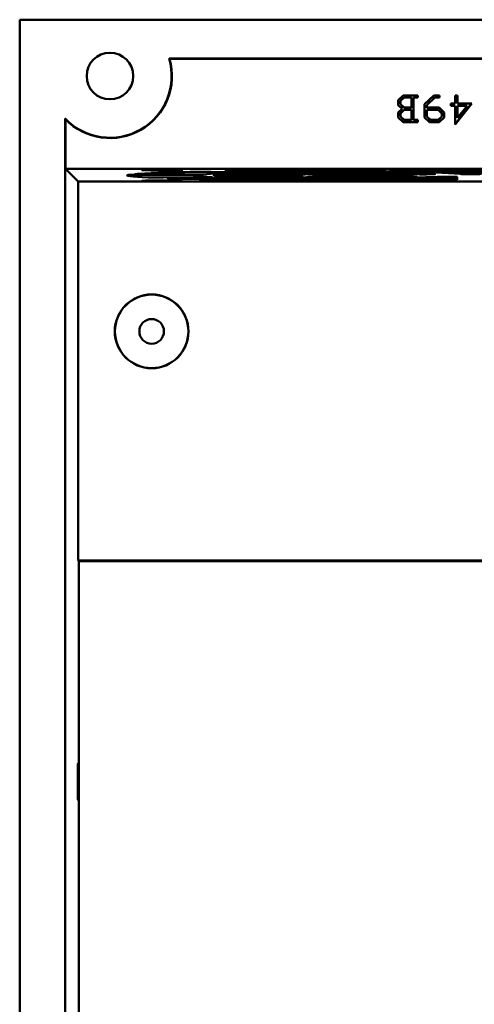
# Model space of a CAD drawing. Header units: inches. Extents: x 2.2 to 39.6, y -5.4 to 27.4.
# Tile 60 of 62: x 35.1 to 37.2, y 11.8 to 16.3. Entities that reach past the tile are written whole.
import ezdxf

# ---------------------------------------------------------------- set-up
doc = ezdxf.new("R2010")
doc.units = ezdxf.units.IN
doc.header["$MEASUREMENT"] = 0
doc.layers.add('Visible Edges(ANSI)', color=7, linetype='Continuous', lineweight=50)

msp = doc.modelspace()

# ---------------------------------------------------------------- linework, layer by layer
at = {"layer": 'Visible Edges(ANSI)'}
for p, q in [((35.0892, 16.2805), (35.0892, 4.8531)), ((39.5734, 16.2805), (35.0892, 16.2805)), ((35.7704, 16.1033), (38.8922, 16.1033)), ((38.8905, 16.102), (35.7722, 16.102)), ((36.8143, 15.9144), (36.8374, 15.936)), ((36.8145, 15.9143), (36.8375, 15.9357)), ((36.8249, 15.9104), (36.8418, 15.9262)), ((36.8418, 15.926), (36.8251, 15.9103)), ((36.8374, 15.936), (36.9035, 15.936)), ((36.8374, 15.936), (36.8375, 15.9357)), ((36.8375, 15.9357), (36.9032, 15.9357)), ((36.8418, 15.926), (36.8418, 15.9262)), ((36.8418, 15.9262), (36.8744, 15.9262)), ((36.8742, 15.926), (36.8418, 15.926)), ((36.8742, 15.926), (36.8744, 15.9262)), ((36.8742, 15.88), (36.8742, 15.926)), ((36.8744, 15.9262), (36.8744, 15.8798)), ((36.9032, 15.9262), (36.8846, 15.9262)), ((36.8848, 15.926), (36.8846, 15.9262)), ((36.8846, 15.9262), (36.8846, 15.8235)), ((36.9035, 15.926), (36.8848, 15.926)), ((36.8848, 15.926), (36.8848, 15.8237)), ((36.9035, 15.936), (36.9032, 15.9357)), ((36.9032, 15.9357), (36.9032, 15.9262)), ((36.9035, 15.926), (36.9032, 15.9262)), ((36.9035, 15.936), (36.9035, 15.926)), ((36.9339, 15.8957), (36.9769, 15.936)), ((36.9341, 15.8956), (36.977, 15.9357)), ((36.9813, 15.9262), (36.9445, 15.8916)), ((36.9814, 15.926), (36.9447, 15.8916)), ((36.9769, 15.936), (37.0031, 15.936)), ((36.9769, 15.936), (36.977, 15.9357)), ((36.977, 15.9357), (37.0029, 15.9357)), ((37.0029, 15.9262), (36.9813, 15.9262)), ((36.9814, 15.926), (36.9813, 15.9262)), ((37.0031, 15.926), (36.9814, 15.926)), ((37.0031, 15.936), (37.0029, 15.9357)), ((37.0029, 15.9357), (37.0029, 15.9262)), ((37.0031, 15.926), (37.0029, 15.9262)), ((37.0031, 15.936), (37.0031, 15.926)), ((37.0735, 15.9348), (37.0737, 15.9346)), ((37.0735, 15.8986), (37.0735, 15.9348)), ((37.0735, 15.9348), (37.0843, 15.9348)), ((37.0737, 15.8984), (37.0737, 15.9346)), ((37.0737, 15.9346), (37.084, 15.9346)), ((37.0843, 15.9348), (37.084, 15.9346)), ((37.084, 15.9346), (37.084, 15.8984)), ((37.0843, 15.9348), (37.0843, 15.8986)), ((36.8143, 15.9144), (36.8145, 15.9143)), ((36.8143, 15.8916), (36.8143, 15.9144)), ((36.8143, 15.8916), (36.8145, 15.8916)), ((36.8321, 15.8747), (36.8143, 15.8916)), ((36.8143, 15.8581), (36.8321, 15.8747)), ((36.8145, 15.8916), (36.8145, 15.9143)), ((36.8324, 15.8747), (36.8145, 15.8916)), ((36.8145, 15.858), (36.8324, 15.8747)), ((36.8251, 15.9103), (36.8249, 15.9104)), ((36.8249, 15.8956), (36.8249, 15.9104)), ((36.8251, 15.8957), (36.8249, 15.8956)), ((36.8418, 15.8798), (36.8249, 15.8956)), ((36.8251, 15.9103), (36.8251, 15.8957)), ((36.8251, 15.8957), (36.8418, 15.88)), ((36.8321, 15.8747), (36.8324, 15.8747)), ((36.8418, 15.88), (36.8742, 15.88)), ((36.8418, 15.88), (36.8418, 15.8798)), ((36.8744, 15.8798), (36.8418, 15.8798)), ((36.8742, 15.88), (36.8744, 15.8798)), ((36.9339, 15.8957), (36.9341, 15.8956)), ((36.9339, 15.8353), (36.9339, 15.8957)), ((36.9341, 15.8354), (36.9341, 15.8956)), ((36.9447, 15.8916), (36.9445, 15.8916)), ((36.9445, 15.8916), (36.9445, 15.8798)), ((36.9447, 15.88), (36.9445, 15.8798)), ((36.9445, 15.8798), (37.0012, 15.8798)), ((36.9447, 15.8916), (36.9447, 15.88)), ((36.9447, 15.88), (37.0013, 15.88)), ((37.0013, 15.88), (37.0012, 15.8798)), ((37.0012, 15.8798), (37.0241, 15.858)), ((37.0013, 15.88), (37.0244, 15.8581)), ((37.0549, 15.8986), (37.0551, 15.8984)), ((37.0549, 15.8884), (37.0549, 15.8986)), ((37.0549, 15.8986), (37.0735, 15.8986)), ((37.0549, 15.8884), (37.0551, 15.8887)), ((37.0735, 15.8884), (37.0549, 15.8884)), ((37.0551, 15.8887), (37.0551, 15.8984)), ((37.0551, 15.8984), (37.0737, 15.8984)), ((37.0737, 15.8887), (37.0551, 15.8887)), ((37.0735, 15.8986), (37.0737, 15.8984)), ((37.1494, 15.8986), (37.0735, 15.8035)), ((37.0735, 15.8884), (37.0737, 15.8887)), ((37.0735, 15.8035), (37.0735, 15.8884)), ((37.1489, 15.8984), (37.0737, 15.8041)), ((37.0737, 15.8041), (37.0737, 15.8887)), ((37.0843, 15.8986), (37.084, 15.8984)), ((37.084, 15.8984), (37.1489, 15.8984)), ((37.084, 15.8887), (37.1283, 15.8887)), ((37.0843, 15.8884), (37.084, 15.8887)), ((37.1283, 15.8887), (37.084, 15.8331)), ((37.084, 15.8331), (37.084, 15.8887)), ((37.0843, 15.8986), (37.1494, 15.8986)), ((37.1279, 15.8884), (37.0843, 15.8884)), ((37.0843, 15.8338), (37.1279, 15.8884)), ((37.0843, 15.8884), (37.0843, 15.8338)), ((37.1279, 15.8884), (37.1283, 15.8887)), ((37.1494, 15.8986), (37.1489, 15.8984)), ((35.2964, 7.4782), (35.2964, 15.8308)), ((36.8143, 15.8581), (36.8145, 15.858)), ((36.8143, 15.8353), (36.8143, 15.8581)), ((36.8143, 15.8353), (36.8145, 15.8354)), ((36.8374, 15.8136), (36.8143, 15.8353)), ((36.8145, 15.8354), (36.8145, 15.858)), ((36.8375, 15.8139), (36.8145, 15.8354)), ((36.8249, 15.8541), (36.8418, 15.87)), ((36.8251, 15.854), (36.8249, 15.8541)), ((36.8249, 15.8394), (36.8249, 15.8541)), ((36.8251, 15.8395), (36.8249, 15.8394)), ((36.8418, 15.8235), (36.8249, 15.8394)), ((36.8418, 15.8698), (36.8251, 15.854)), ((36.8251, 15.854), (36.8251, 15.8395)), ((36.8251, 15.8395), (36.8418, 15.8237)), ((36.8418, 15.8698), (36.8418, 15.87)), ((36.8418, 15.87), (36.8744, 15.87)), ((36.8742, 15.8698), (36.8418, 15.8698)), ((36.8742, 15.8698), (36.8744, 15.87)), ((36.8742, 15.8237), (36.8742, 15.8698)), ((36.8744, 15.87), (36.8744, 15.8235)), ((36.9339, 15.8353), (36.9341, 15.8354)), ((36.957, 15.8136), (36.9339, 15.8353)), ((36.9571, 15.8139), (36.9341, 15.8354)), ((36.9445, 15.87), (36.997, 15.87)), ((36.9447, 15.8698), (36.9445, 15.87)), ((36.9445, 15.8394), (36.9445, 15.87)), ((36.9447, 15.8395), (36.9445, 15.8394)), ((36.9614, 15.8235), (36.9445, 15.8394)), ((36.9969, 15.8698), (36.9447, 15.8698)), ((36.9447, 15.8698), (36.9447, 15.8395)), ((36.9447, 15.8395), (36.9614, 15.8237)), ((36.9969, 15.8698), (36.997, 15.87)), ((37.0136, 15.854), (36.9969, 15.8698)), ((36.9969, 15.8237), (37.0136, 15.8395)), ((36.997, 15.87), (37.0138, 15.8541)), ((37.0138, 15.8394), (36.997, 15.8235)), ((37.0241, 15.8354), (37.0012, 15.8139)), ((37.0244, 15.8353), (37.0013, 15.8136)), ((37.0136, 15.854), (37.0138, 15.8541)), ((37.0136, 15.8395), (37.0136, 15.854)), ((37.0136, 15.8395), (37.0138, 15.8394)), ((37.0138, 15.8541), (37.0138, 15.8394)), ((37.0244, 15.8581), (37.0241, 15.858)), ((37.0241, 15.858), (37.0241, 15.8354)), ((37.0244, 15.8353), (37.0241, 15.8354)), ((37.0244, 15.8581), (37.0244, 15.8353)), ((37.0843, 15.8338), (37.084, 15.8331)), ((35.2977, 15.8276), (35.2977, 15.602)), ((36.8374, 15.8136), (36.8375, 15.8139)), ((36.9035, 15.8136), (36.8374, 15.8136)), ((36.9032, 15.8139), (36.8375, 15.8139)), ((36.8418, 15.8237), (36.8742, 15.8237)), ((36.8418, 15.8237), (36.8418, 15.8235)), ((36.8744, 15.8235), (36.8418, 15.8235)), ((36.8742, 15.8237), (36.8744, 15.8235)), ((36.8848, 15.8237), (36.8846, 15.8235)), ((36.8846, 15.8235), (36.9032, 15.8235)), ((36.8848, 15.8237), (36.9035, 15.8237)), ((36.9035, 15.8237), (36.9032, 15.8235)), ((36.9032, 15.8235), (36.9032, 15.8139)), ((36.9035, 15.8136), (36.9032, 15.8139)), ((36.9035, 15.8237), (36.9035, 15.8136)), ((36.957, 15.8136), (36.9571, 15.8139)), ((37.0013, 15.8136), (36.957, 15.8136)), ((37.0012, 15.8139), (36.9571, 15.8139)), ((36.9614, 15.8237), (36.9969, 15.8237)), ((36.9614, 15.8237), (36.9614, 15.8235)), ((36.997, 15.8235), (36.9614, 15.8235)), ((36.9969, 15.8237), (36.997, 15.8235)), ((37.0013, 15.8136), (37.0012, 15.8139)), ((37.0735, 15.8035), (37.0737, 15.8041)), ((35.2977, 15.602), (39.365, 15.602)), ((35.2977, 15.602), (35.3564, 15.5433)), ((35.8503, 15.5734), (35.639, 15.5739)), ((35.6568, 15.5761), (35.8684, 15.5755)), ((35.7425, 15.5612), (35.9363, 15.5628)), ((35.9866, 15.5608), (35.7931, 15.5593)), ((35.8909, 15.5728), (35.8908, 15.5712)), ((36.1245, 15.5853), (35.9625, 15.5877)), ((36.2981, 15.5723), (36.0314, 15.573)), ((36.0429, 15.5893), (36.205, 15.5869)), ((36.0494, 15.5751), (36.3164, 15.5744)), ((36.103, 15.5641), (36.3482, 15.5661)), ((36.398, 15.5641), (36.1533, 15.5622)), ((36.4664, 15.5801), (36.2625, 15.5832)), ((36.3409, 15.5715), (36.3408, 15.5712)), ((36.3429, 15.5848), (36.5469, 15.5817)), ((36.7619, 15.5711), (36.4803, 15.5718)), ((36.4987, 15.5739), (36.7792, 15.5732)), ((36.516, 15.5674), (36.7756, 15.5695)), ((36.8262, 15.5675), (36.5657, 15.5655)), ((36.8191, 15.5748), (36.6054, 15.578)), ((36.7208, 15.5926), (36.6602, 15.5962)), ((36.6859, 15.5796), (36.8989, 15.5764)), ((36.7337, 15.5621), (36.889, 15.5663)), ((36.8484, 15.5851), (36.7722, 15.5896)), ((36.7778, 15.5968), (36.8383, 15.5932)), ((36.9915, 15.5651), (36.836, 15.5609)), ((36.8896, 15.5902), (36.9656, 15.5857)), ((36.9796, 15.5773), (36.9002, 15.582)), ((37.0174, 15.5826), (37.0965, 15.5779)), ((37.0835, 15.5596), (37.0835, 15.5646)), ((35.3564, 15.5433), (35.3564, 13.8174)), ((39.3063, 15.5433), (35.3564, 15.5433)), ((36.2741, 15.5496), (36.389, 15.5527)), ((36.4917, 15.5515), (36.3771, 15.5484)), ((36.4883, 15.5554), (36.6339, 15.5593)), ((36.7363, 15.5582), (36.591, 15.5542)), ((37.0832, 15.5448), (37.0833, 15.5485)), ((37.0833, 15.5517), (37.0834, 15.5564)), ((35.3595, 13.8143), (35.3564, 13.8174)), ((38.9325, 13.8174), (35.3564, 13.8174)), ((35.3595, 13.8143), (35.3595, 7.5413)), ((38.9295, 13.8143), (35.3595, 13.8143))]:
    msp.add_line(p, q, dxfattribs=at)
for centre, radius in [((35.5007, 16.024), 0.1061), ((35.6907, 14.8611), 0.168), ((35.6907, 14.8611), 0.1673), ((35.6907, 14.8611), 0.0561)]:
    msp.add_circle(centre, radius, dxfattribs=at)
for radius, start, end in [(0.2812, 223.3848, 16.3901), (0.2825, 224.0483, 16.0355)]:
    msp.add_arc((35.5007, 16.024), radius, start, end, dxfattribs=at)
for centre, major_axis, ratio, start_param, end_param in [((37.1445, 15.5712), (1.5664, 0), 0.017455, 3.070615, 3.495013), ((37.1445, 15.5712), (1.5664, 0), 0.017455, 2.499856, 2.923775), ((37.1445, 15.5712), (1.2536, 0), 0.017455, 3.081152, 3.481756), ((37.1445, 15.5712), (1.2536, 0), 0.017455, 2.510734, 2.91038), ((37.1445, 15.5712), (-1.1714, 0), 0.017455, 6.236768, 6.609609), ((37.1445, 15.5712), (-1.1714, 0), 0.017455, 5.666309, 6.038274), ((37.1445, 15.5712), (1.5664, 0), 0.017455, 1.929399, 2.353018), ((37.1445, 15.5712), (1.2536, 0), 0.017455, 3.652521, 4.054077), ((37.1445, 15.5712), (-1.1714, 0), 0.017455, 0.52494, 0.898671), ((37.1445, 15.5712), (1.2536, 0), 0.017455, 1.940971, 2.339942), ((37.1445, 15.5712), (0.8036, 0), 0.017455, 3.124747, 3.435345), ((37.1445, 15.5712), (-1.1714, 0), 0.017455, 5.096459, 5.467818), ((37.1445, 15.5712), (0.8036, 0), 0.017455, 2.554677, 2.863845), ((37.1445, 15.5712), (-0.7214, 0), 0.017455, 0.018206, 0.257602), ((37.1445, 15.5712), (-0.7214, 0), 0.017455, 5.73145, 5.969289), ((37.1445, 15.5712), (0.8036, 0), 0.017455, 3.696236, 4.008214), ((37.1445, 15.5712), (-0.7214, 0), 0.017455, 0.589744, 0.830651), ((37.1445, 15.5712), (0.8036, 0), 0.017455, 1.985624, 2.293748), ((37.1445, 15.5712), (-0.7214, 0), 0.017455, 5.162645, 5.399354), ((36.7548, 15.5703), (0.0501, 0), 0.01742, 5.140732, 7.710698), ((36.7863, 15.5741), (0.0501, 0), 0.01743, 4.570528, 7.140494), ((37.1445, 15.5712), (1.5664, 0), 0.017455, 1.359036, 1.782557), ((36.8469, 15.5667), (-0.0501, 0), 0.017448, 2.569658, 5.139624), ((37.1445, 15.5712), (1.2536, 0), 0.017455, 1.371431, 1.770162), ((36.9316, 15.577), (0.05, 0), 0.017466, 3.999478, 6.569444), ((37.1445, 15.5712), (-1.1714, 0), 0.017455, 4.526816, 4.897962), ((37.0335, 15.5646), (-0.05, 0), 0.017481, 3.141287, 5.711253), ((37.1445, 15.5712), (0.8036, 0), 0.017455, 1.416923, 1.72467), ((37.1445, 15.5712), (-0.7214, 0), 0.017455, 4.594238, 4.83054), ((37.1445, 15.5781), (0.05, 0), 0.017486, 3.427406, 5.997372), ((37.1445, 15.5712), (1.5664, 0), 0.017455, 3.641868, 4.066792), ((37.1445, 15.5712), (1.5664, 0), 0.017455, 4.21367, 4.638945), ((37.1445, 15.5712), (1.2536, 0), 0.017455, 4.224847, 4.627003), ((37.1445, 15.5712), (-1.1714, 0), 0.017455, 1.097218, 1.471516), ((37.1445, 15.5712), (0.8036, 0), 0.017455, 4.26911, 4.581938), ((37.1445, 15.5712), (-0.7214, 0), 0.017455, 1.162846, 1.404687)]:
    msp.add_ellipse(centre, major_axis=major_axis, ratio=ratio, start_param=start_param, end_param=end_param, dxfattribs=at)
for centre, major_axis in [((35.7395, 15.5957), (0.0933, 0)), ((35.7395, 15.5467), (0.0925, 0)), ((35.3551, 12.8103), (0, 0.0825))]:
    msp.add_ellipse(centre, major_axis=major_axis, ratio=0.017455, dxfattribs=at)
msp.add_rational_spline([(35.7704, 16.1033), (35.7713, 16.1027), (35.7722, 16.102)], [1, 0.999999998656, 1], degree=2, dxfattribs=at)
msp.add_open_spline([(35.2977, 15.8276), (35.297, 15.8292), (35.2964, 15.8308)], degree=2, dxfattribs=at)
for points, knots in [([(35.639, 15.5739), (35.6325, 15.574), (35.626, 15.5739), (35.6133, 15.5739), (35.6074, 15.5738), (35.5969, 15.5737), (35.5925, 15.5736), (35.5871, 15.5735), (35.5854, 15.5734), (35.583, 15.5733), (35.5823, 15.5732), (35.582, 15.5731)], [0, 0, 0, 0, 0.0496212, 0.0496212, 0.0992248, 0.0992248, 0.1488205, 0.1488205, 0.1789516, 0.1789516, 0.2090847, 0.2090847, 0.2090847, 0.2090847]), ([(35.6151, 15.5771), (35.6137, 15.577), (35.6135, 15.5769), (35.6158, 15.5767), (35.6181, 15.5765), (35.625, 15.5764), (35.6295, 15.5763), (35.6381, 15.5762), (35.6416, 15.5761), (35.649, 15.5761), (35.6528, 15.5761), (35.6568, 15.5761)], [0, 0, 0, 0, 0.0496152, 0.0496152, 0.0992125, 0.0992125, 0.1488062, 0.1488062, 0.1791431, 0.1791431, 0.2094829, 0.2094829, 0.2094829, 0.2094829]), ([(35.6749, 15.5617), (35.6771, 15.5616), (35.6806, 15.5615), (35.6894, 15.5614), (35.6947, 15.5613), (35.7065, 15.5612), (35.7128, 15.5612), (35.7233, 15.5612), (35.7273, 15.5612), (35.7351, 15.5612), (35.7389, 15.5612), (35.7425, 15.5612)], [0, 0, 0, 0, 0.049623, 0.049623, 0.0992335, 0.0992335, 0.1488356, 0.1488356, 0.1791696, 0.1791696, 0.2095048, 0.2095048, 0.2095048, 0.2095048]), ([(35.8931, 15.5725), (35.8935, 15.5726), (35.8926, 15.5727), (35.8884, 15.5729), (35.8852, 15.573), (35.877, 15.5732), (35.8723, 15.5733), (35.8619, 15.5734), (35.8562, 15.5734), (35.8503, 15.5734)], [0, 0, 0, 0, 0.049616, 0.049616, 0.0992197, 0.0992197, 0.1444049, 0.1444049, 0.1895926, 0.1895926, 0.1895926, 0.1895926]), ([(35.8684, 15.5755), (35.8749, 15.5755), (35.8814, 15.5755), (35.894, 15.5756), (35.9, 15.5756), (35.91, 15.5757), (35.914, 15.5758), (35.9205, 15.576), (35.9229, 15.5761), (35.9242, 15.5762)], [0, 0, 0, 0, 0.0496101, 0.0496101, 0.0992123, 0.0992123, 0.1440192, 0.1440192, 0.1888282, 0.1888282, 0.1888282, 0.1888282]), ([(35.9625, 15.5877), (35.9575, 15.5878), (35.9518, 15.5878), (35.9395, 15.5879), (35.933, 15.5879), (35.92, 15.5879), (35.9136, 15.5879), (35.9042, 15.5878), (35.9009, 15.5878), (35.8948, 15.5877), (35.8921, 15.5876), (35.8897, 15.5876)], [0, 0, 0, 0, 0.0496418, 0.0496418, 0.0992525, 0.0992525, 0.1488412, 0.1488412, 0.1789896, 0.1789896, 0.2091406, 0.2091406, 0.2091406, 0.2091406]), ([(35.9363, 15.5628), (35.9422, 15.5628), (35.9476, 15.5629), (35.9565, 15.5631), (35.96, 15.5632), (35.9644, 15.5634), (35.9655, 15.5635), (35.9656, 15.5637), (35.9646, 15.5638), (35.9627, 15.5639)], [0, 0, 0, 0, 0.0496249, 0.0496249, 0.0992294, 0.0992294, 0.1440276, 0.1440276, 0.1888277, 0.1888277, 0.1888277, 0.1888277]), ([(36.0314, 15.573), (36.0249, 15.573), (36.0184, 15.573), (36.0057, 15.5729), (35.9998, 15.5729), (35.9893, 15.5727), (35.9849, 15.5726), (35.9794, 15.5725), (35.9777, 15.5724), (35.9752, 15.5723), (35.9745, 15.5722), (35.9743, 15.5721)], [0, 0, 0, 0, 0.0496213, 0.0496213, 0.0992249, 0.0992249, 0.1488206, 0.1488206, 0.1805169, 0.1805169, 0.2122154, 0.2122154, 0.2122154, 0.2122154]), ([(36.0509, 15.5605), (36.0478, 15.5606), (36.0435, 15.5607), (36.0333, 15.5608), (36.0275, 15.5608), (36.0155, 15.5609), (36.0096, 15.5609), (35.9977, 15.5609), (35.9919, 15.5609), (35.9866, 15.5608)], [0, 0, 0, 0, 0.0496043, 0.0496043, 0.0991955, 0.0991955, 0.1443796, 0.1443796, 0.1895695, 0.1895695, 0.1895695, 0.1895695]), ([(36.008, 15.5761), (36.0065, 15.576), (36.0061, 15.5759), (36.008, 15.5757), (36.0102, 15.5756), (36.0168, 15.5754), (36.0212, 15.5753), (36.0297, 15.5752), (36.0334, 15.5752), (36.0412, 15.5751), (36.0452, 15.5751), (36.0494, 15.5751)], [0, 0, 0, 0, 0.0496156, 0.0496156, 0.0992122, 0.0992122, 0.1488048, 0.1488048, 0.1808686, 0.1808686, 0.2129357, 0.2129357, 0.2129357, 0.2129357]), ([(36.0404, 15.5906), (36.0358, 15.5905), (36.0321, 15.5904), (36.027, 15.5902), (36.0257, 15.5901), (36.0256, 15.5899), (36.0268, 15.5898), (36.0307, 15.5896), (36.0326, 15.5895), (36.0372, 15.5894), (36.0399, 15.5894), (36.0429, 15.5893)], [0, 0, 0, 0, 0.0496046, 0.0496046, 0.0991882, 0.0991882, 0.1487761, 0.1487761, 0.1790926, 0.1790926, 0.2094135, 0.2094135, 0.2094135, 0.2094135]), ([(36.0349, 15.5646), (36.037, 15.5645), (36.0403, 15.5644), (36.0488, 15.5642), (36.054, 15.5642), (36.0657, 15.5641), (36.072, 15.564), (36.0827, 15.564), (36.0869, 15.564), (36.0952, 15.5641), (36.0992, 15.5641), (36.103, 15.5641)], [0, 0, 0, 0, 0.0496232, 0.0496232, 0.0992333, 0.0992333, 0.1488348, 0.1488348, 0.1808891, 0.1808891, 0.2129448, 0.2129448, 0.2129448, 0.2129448]), ([(36.1533, 15.5622), (36.1474, 15.5621), (36.142, 15.5621), (36.1331, 15.5619), (36.1296, 15.5618), (36.125, 15.5616), (36.1239, 15.5615), (36.1242, 15.5613), (36.1248, 15.5612), (36.1271, 15.5611), (36.1287, 15.561), (36.1308, 15.5609)], [0, 0, 0, 0, 0.0496086, 0.0496086, 0.0992111, 0.0992111, 0.1488158, 0.1488158, 0.180529, 0.180529, 0.2122437, 0.2122437, 0.2122437, 0.2122437]), ([(36.1321, 15.5841), (36.136, 15.5842), (36.1388, 15.5843), (36.1419, 15.5845), (36.1422, 15.5846), (36.1403, 15.5848), (36.1384, 15.5849), (36.1327, 15.5851), (36.129, 15.5852), (36.1245, 15.5853)], [0, 0, 0, 0, 0.0496235, 0.0496235, 0.0992382, 0.0992382, 0.1443714, 0.1443714, 0.1895044, 0.1895044, 0.1895044, 0.1895044]), ([(36.2625, 15.5832), (36.2576, 15.5832), (36.2518, 15.5833), (36.2395, 15.5834), (36.233, 15.5834), (36.22, 15.5834), (36.2136, 15.5833), (36.2041, 15.5833), (36.2006, 15.5832), (36.1942, 15.5831), (36.1914, 15.5831), (36.189, 15.583)], [0, 0, 0, 0, 0.0496422, 0.0496422, 0.099253, 0.099253, 0.1488416, 0.1488416, 0.180574, 0.180574, 0.2123094, 0.2123094, 0.2123094, 0.2123094]), ([(36.205, 15.5869), (36.2099, 15.5868), (36.2156, 15.5867), (36.228, 15.5867), (36.2345, 15.5866), (36.2469, 15.5867), (36.2526, 15.5867), (36.2634, 15.5868), (36.2683, 15.5868), (36.2725, 15.5869)], [0, 0, 0, 0, 0.0496048, 0.0496048, 0.0992105, 0.0992105, 0.14408, 0.14408, 0.188951, 0.188951, 0.188951, 0.188951]), ([(36.341, 15.5714), (36.3411, 15.5715), (36.3399, 15.5716), (36.3352, 15.5718), (36.3316, 15.5719), (36.3233, 15.5721), (36.3188, 15.5722), (36.3089, 15.5722), (36.3036, 15.5723), (36.2981, 15.5723)], [0, 0, 0, 0, 0.0496143, 0.0496143, 0.0992168, 0.0992168, 0.1416149, 0.1416149, 0.1840153, 0.1840153, 0.1840153, 0.1840153]), ([(36.3164, 15.5744), (36.3229, 15.5744), (36.3294, 15.5744), (36.3421, 15.5744), (36.348, 15.5745), (36.3577, 15.5746), (36.3615, 15.5747), (36.3678, 15.5748), (36.3701, 15.5749), (36.3716, 15.575)], [0, 0, 0, 0, 0.0496087, 0.0496087, 0.0992111, 0.0992111, 0.141044, 0.141044, 0.1828784, 0.1828784, 0.1828784, 0.1828784]), ([(36.3414, 15.5861), (36.3366, 15.586), (36.3328, 15.5859), (36.3274, 15.5857), (36.3259, 15.5856), (36.3254, 15.5854), (36.3265, 15.5852), (36.3302, 15.5851), (36.3321, 15.585), (36.3369, 15.5849), (36.3397, 15.5848), (36.3429, 15.5848)], [0, 0, 0, 0, 0.0496054, 0.0496054, 0.0991881, 0.0991881, 0.1487743, 0.1487743, 0.1807988, 0.1807988, 0.2128285, 0.2128285, 0.2128285, 0.2128285]), ([(36.3482, 15.5661), (36.3541, 15.5661), (36.3594, 15.5662), (36.3683, 15.5663), (36.3718, 15.5664), (36.3761, 15.5666), (36.3772, 15.5667), (36.3776, 15.5669), (36.3769, 15.567), (36.3753, 15.5671)], [0, 0, 0, 0, 0.0496222, 0.0496222, 0.099226, 0.099226, 0.1410588, 0.1410588, 0.182893, 0.182893, 0.182893, 0.182893]), ([(36.4613, 15.5638), (36.4579, 15.5639), (36.4534, 15.564), (36.4429, 15.5641), (36.4369, 15.5641), (36.4252, 15.5642), (36.4196, 15.5642), (36.4085, 15.5642), (36.4031, 15.5642), (36.398, 15.5641)], [0, 0, 0, 0, 0.049602, 0.049602, 0.0991928, 0.0991928, 0.1415826, 0.1415826, 0.1839778, 0.1839778, 0.1839778, 0.1839778]), ([(36.4803, 15.5718), (36.4738, 15.5718), (36.4673, 15.5718), (36.4546, 15.5718), (36.4487, 15.5717), (36.4382, 15.5716), (36.4338, 15.5715), (36.428, 15.5713), (36.4261, 15.5713), (36.4237, 15.5711), (36.4231, 15.571), (36.4232, 15.571)], [0, 0, 0, 0, 0.0496216, 0.0496216, 0.0992252, 0.0992252, 0.1488208, 0.1488208, 0.1846385, 0.1846385, 0.2204592, 0.2204592, 0.2204592, 0.2204592]), ([(36.4469, 15.568), (36.4485, 15.5679), (36.4514, 15.5678), (36.4593, 15.5676), (36.4642, 15.5675), (36.4754, 15.5674), (36.4816, 15.5673), (36.4927, 15.5673), (36.4975, 15.5673), (36.507, 15.5673), (36.5116, 15.5674), (36.516, 15.5674)], [0, 0, 0, 0, 0.0496241, 0.0496241, 0.0992331, 0.0992331, 0.1488327, 0.1488327, 0.1852759, 0.1852759, 0.2217214, 0.2217214, 0.2217214, 0.2217214]), ([(36.4583, 15.5751), (36.4563, 15.575), (36.4555, 15.5748), (36.4565, 15.5746), (36.4583, 15.5745), (36.4641, 15.5743), (36.4681, 15.5742), (36.4767, 15.5741), (36.4807, 15.574), (36.4894, 15.574), (36.494, 15.5739), (36.4987, 15.5739)], [0, 0, 0, 0, 0.0496171, 0.0496171, 0.0992119, 0.0992119, 0.1488012, 0.1488012, 0.1852651, 0.1852651, 0.2217341, 0.2217341, 0.2217341, 0.2217341]), ([(36.4753, 15.5789), (36.4789, 15.579), (36.4814, 15.5791), (36.484, 15.5794), (36.484, 15.5795), (36.4817, 15.5797), (36.4798, 15.5798), (36.4742, 15.5799), (36.4706, 15.58), (36.4664, 15.5801)], [0, 0, 0, 0, 0.0496227, 0.0496227, 0.0992365, 0.0992365, 0.1415591, 0.1415591, 0.1838816, 0.1838816, 0.1838816, 0.1838816]), ([(36.6054, 15.578), (36.6005, 15.5781), (36.5948, 15.5781), (36.5824, 15.5782), (36.5759, 15.5782), (36.5629, 15.5782), (36.5566, 15.5782), (36.5465, 15.5781), (36.5426, 15.578), (36.5356, 15.5779), (36.5326, 15.5779), (36.5301, 15.5778)], [0, 0, 0, 0, 0.0496433, 0.0496433, 0.0992546, 0.0992546, 0.148843, 0.148843, 0.1847289, 0.1847289, 0.2206189, 0.2206189, 0.2206189, 0.2206189]), ([(36.5657, 15.5655), (36.5598, 15.5654), (36.5544, 15.5653), (36.5455, 15.5652), (36.5421, 15.5651), (36.5374, 15.5649), (36.5363, 15.5648), (36.5366, 15.5646), (36.5374, 15.5645), (36.5403, 15.5643), (36.5423, 15.5642), (36.5449, 15.5642)], [0, 0, 0, 0, 0.0496088, 0.0496088, 0.0992112, 0.0992112, 0.1488158, 0.1488158, 0.1846626, 0.1846626, 0.2205114, 0.2205114, 0.2205114, 0.2205114]), ([(36.5469, 15.5817), (36.5519, 15.5816), (36.5576, 15.5816), (36.5699, 15.5815), (36.5764, 15.5815), (36.5884, 15.5815), (36.5938, 15.5815), (36.604, 15.5816), (36.6087, 15.5816), (36.6128, 15.5817)], [0, 0, 0, 0, 0.0496046, 0.0496046, 0.0992113, 0.0992113, 0.1411272, 0.1411272, 0.1830442, 0.1830442, 0.1830442, 0.1830442]), ([(36.6602, 15.5962), (36.6584, 15.5963), (36.6553, 15.5964), (36.6472, 15.5966), (36.6422, 15.5967), (36.6308, 15.5968), (36.6245, 15.5968), (36.6141, 15.5969), (36.6101, 15.5969), (36.6023, 15.5968), (36.5984, 15.5968), (36.5947, 15.5968)], [0, 0, 0, 0, 0.0496593, 0.0496593, 0.0992776, 0.0992776, 0.1488627, 0.1488627, 0.1790455, 0.1790455, 0.2092314, 0.2092314, 0.2092314, 0.2092314]), ([(36.6339, 15.5593), (36.6374, 15.5594), (36.6398, 15.5595), (36.6422, 15.5598), (36.6421, 15.5599), (36.6396, 15.5601), (36.6376, 15.5602), (36.632, 15.5603), (36.6284, 15.5604), (36.6242, 15.5605)], [0, 0, 0, 0, 0.0496408, 0.0496408, 0.099251, 0.099251, 0.1411753, 0.1411753, 0.1831002, 0.1831002, 0.1831002, 0.1831002]), ([(36.658, 15.5619), (36.6628, 15.5618), (36.6684, 15.5617), (36.6806, 15.5617), (36.6871, 15.5617), (36.7001, 15.5617), (36.7065, 15.5617), (36.7168, 15.5618), (36.7208, 15.5618), (36.728, 15.5619), (36.7312, 15.562), (36.7337, 15.5621)], [0, 0, 0, 0, 0.0496265, 0.0496265, 0.099245, 0.099245, 0.1488541, 0.1488541, 0.1851814, 0.1851814, 0.2215092, 0.2215092, 0.2215092, 0.2215092]), ([(36.687, 15.5809), (36.6819, 15.5808), (36.6778, 15.5808), (36.6716, 15.5806), (36.6696, 15.5804), (36.6683, 15.5802), (36.6689, 15.5801), (36.672, 15.5799), (36.674, 15.5798), (36.6792, 15.5797), (36.6823, 15.5796), (36.6859, 15.5796)], [0, 0, 0, 0, 0.049608, 0.049608, 0.0991886, 0.0991886, 0.1487699, 0.1487699, 0.1851623, 0.1851623, 0.2215623, 0.2215623, 0.2215623, 0.2215623]), ([(36.6909, 15.5916), (36.697, 15.5916), (36.7026, 15.5917), (36.712, 15.5918), (36.7158, 15.5919), (36.7209, 15.5921), (36.7223, 15.5922), (36.7231, 15.5924), (36.7225, 15.5925), (36.7208, 15.5926)], [0, 0, 0, 0, 0.0496264, 0.0496264, 0.0992478, 0.0992478, 0.1442951, 0.1442951, 0.189341, 0.189341, 0.189341, 0.189341]), ([(36.7722, 15.5896), (36.7704, 15.5897), (36.7674, 15.5898), (36.7592, 15.59), (36.7542, 15.59), (36.7428, 15.5901), (36.7365, 15.5902), (36.7259, 15.5902), (36.7217, 15.5902), (36.7135, 15.5902), (36.7094, 15.5902), (36.7055, 15.5901)], [0, 0, 0, 0, 0.0496604, 0.0496604, 0.0992793, 0.0992793, 0.1488641, 0.1488641, 0.1806692, 0.1806692, 0.2124777, 0.2124777, 0.2124777, 0.2124777]), ([(36.8152, 15.5979), (36.8089, 15.5979), (36.8028, 15.5979), (36.7921, 15.5977), (36.7875, 15.5976), (36.7804, 15.5975), (36.7779, 15.5974), (36.7759, 15.5972), (36.7756, 15.5971), (36.776, 15.597), (36.7767, 15.5969), (36.7778, 15.5968)], [0, 0, 0, 0, 0.0495975, 0.0495975, 0.0991728, 0.0991728, 0.1487582, 0.1487582, 0.1790384, 0.1790384, 0.2093239, 0.2093239, 0.2093239, 0.2093239]), ([(36.8206, 15.584), (36.8265, 15.5841), (36.8319, 15.5841), (36.841, 15.5843), (36.8445, 15.5844), (36.849, 15.5846), (36.8501, 15.5847), (36.8506, 15.5849), (36.85, 15.585), (36.8484, 15.5851)], [0, 0, 0, 0, 0.0496263, 0.0496263, 0.0992476, 0.0992476, 0.1414383, 0.1414383, 0.1836279, 0.1836279, 0.1836279, 0.1836279]), ([(36.836, 15.5609), (36.8325, 15.5608), (36.8301, 15.5607), (36.8277, 15.5605), (36.8278, 15.5604), (36.8305, 15.5601), (36.8331, 15.56), (36.8394, 15.5599), (36.8426, 15.5598), (36.8499, 15.5597), (36.8539, 15.5597), (36.8583, 15.5596)], [0, 0, 0, 0, 0.0496051, 0.0496051, 0.0992103, 0.0992103, 0.1488219, 0.1488219, 0.1847965, 0.1847965, 0.2207723, 0.2207723, 0.2207723, 0.2207723]), ([(36.9002, 15.582), (36.8984, 15.5821), (36.8953, 15.5822), (36.8872, 15.5824), (36.8822, 15.5824), (36.8708, 15.5825), (36.8645, 15.5826), (36.8534, 15.5826), (36.8486, 15.5826), (36.8393, 15.5826), (36.8348, 15.5826), (36.8305, 15.5825)], [0, 0, 0, 0, 0.0496636, 0.0496636, 0.099284, 0.099284, 0.1488683, 0.1488683, 0.1848922, 0.1848922, 0.2209212, 0.2209212, 0.2209212, 0.2209212]), ([(36.8383, 15.5932), (36.8401, 15.5931), (36.8432, 15.593), (36.8513, 15.5928), (36.8563, 15.5928), (36.8672, 15.5927), (36.8728, 15.5926), (36.8845, 15.5926), (36.8904, 15.5926), (36.8962, 15.5926)], [0, 0, 0, 0, 0.049605, 0.049605, 0.0992147, 0.0992147, 0.1441772, 0.1441772, 0.1891408, 0.1891408, 0.1891408, 0.1891408]), ([(36.9283, 15.5913), (36.9219, 15.5913), (36.9158, 15.5912), (36.9049, 15.5911), (36.9002, 15.591), (36.8928, 15.5908), (36.8902, 15.5907), (36.8878, 15.5905), (36.8875, 15.5905), (36.8878, 15.5903), (36.8884, 15.5902), (36.8896, 15.5902)], [0, 0, 0, 0, 0.0495988, 0.0495988, 0.0991734, 0.0991734, 0.1487568, 0.1487568, 0.1807064, 0.1807064, 0.2126622, 0.2126622, 0.2126622, 0.2126622]), ([(36.9656, 15.5857), (36.9675, 15.5855), (36.9705, 15.5854), (36.9786, 15.5853), (36.9837, 15.5852), (36.9942, 15.5851), (36.9994, 15.5851), (37.0103, 15.585), (37.0158, 15.585), (37.0213, 15.585)], [0, 0, 0, 0, 0.0496052, 0.0496052, 0.0992159, 0.0992159, 0.1412685, 0.1412685, 0.1833219, 0.1833219, 0.1833219, 0.1833219]), ([(37.0594, 15.5837), (37.053, 15.5837), (37.0467, 15.5836), (37.0353, 15.5835), (37.0303, 15.5835), (37.0222, 15.5833), (37.0192, 15.5832), (37.016, 15.583), (37.0153, 15.5829), (37.0154, 15.5827), (37.016, 15.5827), (37.0174, 15.5826)], [0, 0, 0, 0, 0.0496028, 0.0496028, 0.0991759, 0.0991759, 0.1487539, 0.1487539, 0.1850045, 0.1850045, 0.2212638, 0.2212638, 0.2212638, 0.2212638]), ([(35.7931, 15.5593), (35.7872, 15.5592), (35.7819, 15.5592), (35.773, 15.559), (35.7695, 15.5589), (35.7649, 15.5587), (35.7638, 15.5586), (35.764, 15.5584), (35.7646, 15.5583), (35.7667, 15.5582), (35.7681, 15.5581), (35.77, 15.5581)], [0, 0, 0, 0, 0.0496085, 0.0496085, 0.099211, 0.099211, 0.1488159, 0.1488159, 0.1789569, 0.1789569, 0.2090993, 0.2090993, 0.2090993, 0.2090993]), ([(36.202, 15.5494), (36.2072, 15.5493), (36.2131, 15.5492), (36.2257, 15.5492), (36.2323, 15.5492), (36.2452, 15.5492), (36.2514, 15.5492), (36.2605, 15.5493), (36.2637, 15.5494), (36.2695, 15.5495), (36.272, 15.5495), (36.2741, 15.5496)], [0, 0, 0, 0, 0.049626, 0.049626, 0.0992452, 0.0992452, 0.1488556, 0.1488556, 0.1791544, 0.1791544, 0.2094532, 0.2094532, 0.2094532, 0.2094532]), ([(36.3771, 15.5484), (36.3736, 15.5483), (36.3712, 15.5482), (36.3688, 15.548), (36.3689, 15.5479), (36.3716, 15.5477), (36.3742, 15.5476), (36.3801, 15.5474), (36.3827, 15.5474), (36.3885, 15.5473), (36.3918, 15.5472), (36.3953, 15.5472)], [0, 0, 0, 0, 0.0496048, 0.0496048, 0.0992107, 0.0992107, 0.1488233, 0.1488233, 0.1790083, 0.1790083, 0.209194, 0.209194, 0.209194, 0.209194]), ([(36.389, 15.5527), (36.3925, 15.5528), (36.3949, 15.5529), (36.3973, 15.5531), (36.3972, 15.5532), (36.3946, 15.5535), (36.3924, 15.5535), (36.3862, 15.5537), (36.3822, 15.5538), (36.3775, 15.5539)], [0, 0, 0, 0, 0.0496438, 0.0496438, 0.0992552, 0.0992552, 0.1441101, 0.1441101, 0.188966, 0.188966, 0.188966, 0.188966]), ([(36.4151, 15.5552), (36.4202, 15.5551), (36.426, 15.5551), (36.4385, 15.555), (36.4451, 15.555), (36.458, 15.555), (36.4643, 15.555), (36.4737, 15.5551), (36.4772, 15.5552), (36.4833, 15.5553), (36.486, 15.5553), (36.4883, 15.5554)], [0, 0, 0, 0, 0.0496261, 0.0496261, 0.099245, 0.099245, 0.1488551, 0.1488551, 0.1808445, 0.1808445, 0.2128341, 0.2128341, 0.2128341, 0.2128341]), ([(36.5572, 15.5518), (36.5514, 15.5519), (36.5452, 15.5519), (36.5322, 15.5519), (36.5257, 15.5519), (36.5138, 15.5519), (36.5084, 15.5518), (36.499, 15.5517), (36.4949, 15.5516), (36.4917, 15.5515)], [0, 0, 0, 0, 0.0495934, 0.0495934, 0.0991751, 0.0991751, 0.1442949, 0.1442949, 0.1894234, 0.1894234, 0.1894234, 0.1894234]), ([(36.591, 15.5542), (36.5874, 15.5541), (36.585, 15.554), (36.5827, 15.5538), (36.5828, 15.5537), (36.5854, 15.5535), (36.588, 15.5534), (36.594, 15.5532), (36.5968, 15.5532), (36.6031, 15.5531), (36.6065, 15.553), (36.6102, 15.553)], [0, 0, 0, 0, 0.0496049, 0.0496049, 0.0992106, 0.0992106, 0.1488229, 0.1488229, 0.1806107, 0.1806107, 0.2123993, 0.2123993, 0.2123993, 0.2123993]), ([(36.7998, 15.5585), (36.7939, 15.5585), (36.7875, 15.5586), (36.7745, 15.5586), (36.768, 15.5586), (36.7567, 15.5585), (36.7518, 15.5585), (36.743, 15.5583), (36.7393, 15.5583), (36.7363, 15.5582)], [0, 0, 0, 0, 0.0495913, 0.0495913, 0.0991737, 0.0991737, 0.141464, 0.141464, 0.1837619, 0.1837619, 0.1837619, 0.1837619]), ([(37.0252, 15.5588), (37.0316, 15.5587), (37.0382, 15.5587), (37.0509, 15.5588), (37.0569, 15.5588), (37.0675, 15.559), (37.0721, 15.5591), (37.0781, 15.5592), (37.0801, 15.5593), (37.0828, 15.5595), (37.0835, 15.5595), (37.0835, 15.5596)], [0, 0, 0, 0, 0.0496266, 0.0496266, 0.099249, 0.099249, 0.1488632, 0.1488632, 0.185008, 0.185008, 0.2211525, 0.2211525, 0.2211525, 0.2211525]), ([(37.0284, 15.5508), (37.0348, 15.5508), (37.0414, 15.5508), (37.0539, 15.5509), (37.0597, 15.551), (37.0698, 15.5511), (37.074, 15.5512), (37.0792, 15.5513), (37.0807, 15.5514), (37.0828, 15.5516), (37.0833, 15.5516), (37.0833, 15.5517)], [0, 0, 0, 0, 0.0496265, 0.0496265, 0.0992489, 0.0992489, 0.1488634, 0.1488634, 0.1807456, 0.1807456, 0.2126274, 0.2126274, 0.2126274, 0.2126274]), ([(37.0295, 15.5439), (37.036, 15.5439), (37.0425, 15.5439), (37.0549, 15.544), (37.0607, 15.5441), (37.0706, 15.5442), (37.0747, 15.5443), (37.0795, 15.5445), (37.0809, 15.5445), (37.0827, 15.5447), (37.0832, 15.5447), (37.0832, 15.5448)], [0, 0, 0, 0, 0.0496264, 0.0496264, 0.0992489, 0.0992489, 0.1488635, 0.1488635, 0.1790989, 0.1790989, 0.209334, 0.209334, 0.209334, 0.209334]), ([(37.0833, 15.5485), (37.0833, 15.5486), (37.082, 15.5487), (37.0771, 15.5489), (37.0734, 15.549), (37.0647, 15.5492), (37.0599, 15.5492), (37.0492, 15.5493), (37.0434, 15.5494), (37.0375, 15.5494)], [0, 0, 0, 0, 0.0496543, 0.0496543, 0.0992704, 0.0992704, 0.144233, 0.144233, 0.1891961, 0.1891961, 0.1891961, 0.1891961]), ([(37.0834, 15.5564), (37.0834, 15.5565), (37.0821, 15.5566), (37.0772, 15.5568), (37.0736, 15.5569), (37.0651, 15.5571), (37.0606, 15.5571), (37.0507, 15.5572), (37.0454, 15.5573), (37.0399, 15.5573)], [0, 0, 0, 0, 0.0496523, 0.0496523, 0.0992674, 0.0992674, 0.1413497, 0.1413497, 0.1834321, 0.1834321, 0.1834321, 0.1834321])]:
    msp.add_open_spline(points, degree=3, knots=knots, dxfattribs=at)

doc.saveas('drawing.dxf')
